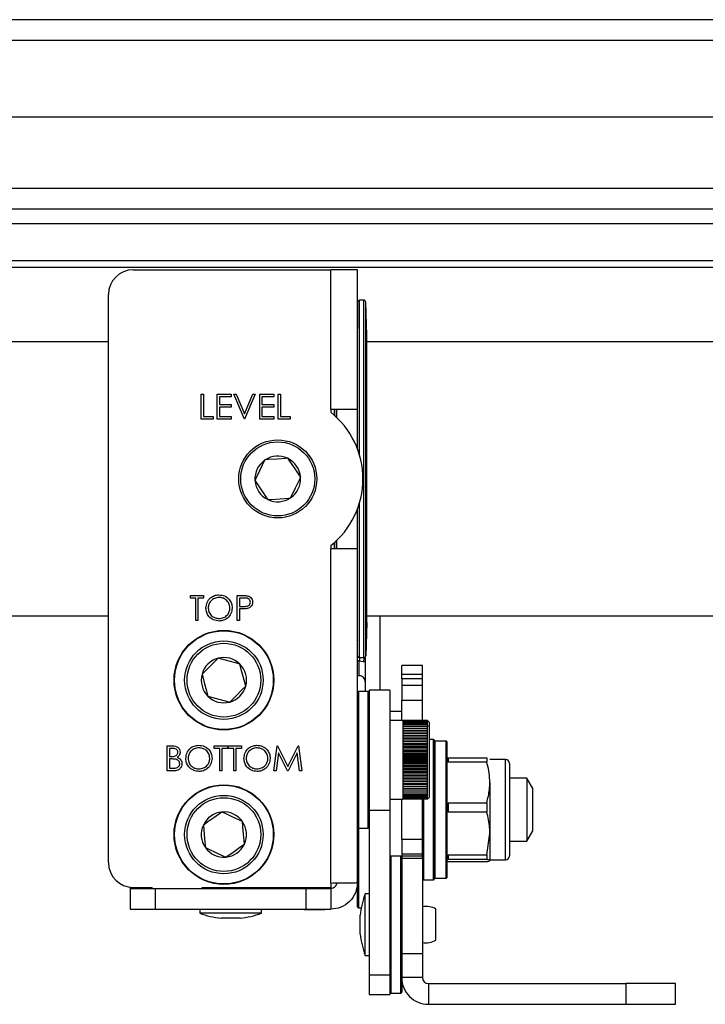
# Model space of a CAD drawing. Header units: inches. Extents: x 5 to 165, y 3 to 108.
# Tile 120 of 139: x 89.69 to 96.57, y 81.02 to 90.9. Entities that reach past the tile are written whole.
import ezdxf

# ---------------------------------------------------------------- set-up
doc = ezdxf.new("R2010")
doc.units = ezdxf.units.IN
doc.header["$LTSCALE"] = 10
doc.header["$MEASUREMENT"] = 0

msp = doc.modelspace()

# ---------------------------------------------------------------- linework, layer by layer
at = {"color": 7, "linetype": 'Continuous', "lineweight": 25}
for p, q in [((97.726408, 90.901357), (82.600188, 90.901357)), ((97.726408, 90.693357), (82.45499, 90.693357)), ((101.950355, 89.921357), (81.972245, 89.921357)), ((81.597688, 89.209357), (102.324912, 89.209357)), ((81.499938, 89.001357), (102.422661, 89.001357)), ((100.008408, 88.853357), (81.433439, 88.853357)), ((100.22967, 88.480165), (81.276692, 88.480165)), ((90.832438, 88.391157), (92.814438, 88.391157)), ((92.814438, 86.991157), (92.814438, 88.391157)), ((93.082438, 88.391157), (92.814438, 88.391157)), ((93.082438, 86.991157), (93.082438, 88.391157)), ((90.582439, 82.441157), (90.582439, 88.141157)), ((93.14535, 88.085636), (93.104577, 88.085636)), ((93.14535, 84.496677), (93.14535, 88.085636)), ((93.084576, 88.065723), (93.083439, 87.805008)), ((93.084576, 86.587759), (93.084576, 88.065723)), ((93.165337, 84.515979), (93.165337, 88.066334)), ((93.176993, 87.732553), (93.165337, 88.066334)), ((93.083439, 87.805008), (93.082438, 87.79697)), ((93.083439, 86.590818), (93.083439, 87.805008)), ((93.176993, 84.849761), (93.176993, 87.732553)), ((90.582439, 87.666157), (80.986468, 87.666157)), ((102.936132, 87.666157), (93.176993, 87.666157)), ((91.51449, 87.141157), (91.536926, 87.141157)), ((91.51449, 86.891157), (91.51449, 87.141157)), ((91.536926, 87.141157), (91.536926, 86.916798)), ((91.674747, 87.141157), (91.815772, 87.141157)), ((91.674747, 86.891157), (91.674747, 87.141157)), ((91.697182, 87.115516), (91.697182, 87.038593)), ((91.815772, 87.115516), (91.697182, 87.115516)), ((91.815772, 87.141157), (91.815772, 87.115516)), ((91.841413, 87.141157), (91.865451, 87.141157)), ((91.947182, 86.891157), (91.841413, 87.141157)), ((91.865451, 87.141157), (91.948785, 86.944141)), ((91.948785, 86.944141), (92.032118, 87.141157)), ((92.056157, 87.141157), (91.950388, 86.891157)), ((92.032118, 87.141157), (92.056157, 87.141157)), ((92.101028, 87.141157), (92.242054, 87.141157)), ((92.101028, 86.891157), (92.101028, 87.141157)), ((92.123464, 87.115516), (92.123464, 87.038593)), ((92.242054, 87.115516), (92.123464, 87.115516)), ((92.242054, 87.141157), (92.242054, 87.115516)), ((92.286926, 87.141157), (92.309362, 87.141157)), ((92.286926, 86.891157), (92.286926, 87.141157)), ((92.309362, 87.141157), (92.309362, 86.916798)), ((91.697182, 87.038593), (91.815772, 87.038593)), ((91.697182, 87.012952), (91.697182, 86.916798)), ((91.815772, 87.012952), (91.697182, 87.012952)), ((91.815772, 87.038593), (91.815772, 87.012952)), ((92.123464, 87.038593), (92.242054, 87.038593)), ((92.123464, 87.012952), (92.123464, 86.916798)), ((92.242054, 87.012952), (92.123464, 87.012952)), ((92.242054, 87.038593), (92.242054, 87.012952)), ((92.814438, 86.991157), (92.814438, 86.960764)), ((92.814438, 86.991157), (93.082438, 86.991157)), ((92.872302, 86.910398), (92.872302, 86.991157)), ((92.873439, 86.909313), (92.873439, 86.991157)), ((92.874438, 86.908355), (92.874438, 86.991157)), ((93.082438, 86.593477), (93.082438, 86.991157)), ((91.63308, 86.891157), (91.51449, 86.891157)), ((91.536926, 86.916798), (91.63308, 86.916798)), ((91.63308, 86.916798), (91.63308, 86.891157)), ((91.815772, 86.891157), (91.674747, 86.891157)), ((91.697182, 86.916798), (91.815772, 86.916798)), ((91.815772, 86.916798), (91.815772, 86.891157)), ((91.950388, 86.891157), (91.947182, 86.891157)), ((92.242054, 86.891157), (92.101028, 86.891157)), ((92.123464, 86.916798), (92.242054, 86.916798)), ((92.242054, 86.916798), (92.242054, 86.891157)), ((92.405515, 86.891157), (92.286926, 86.891157)), ((92.309362, 86.916798), (92.405515, 86.916798)), ((92.405515, 86.916798), (92.405515, 86.891157)), ((92.383257, 86.498928), (92.379337, 86.498646)), ((92.385462, 86.495674), (92.383257, 86.498928)), ((92.152913, 86.482354), (92.151197, 86.478818)), ((92.156833, 86.482636), (92.152913, 86.482354)), ((92.512783, 86.30773), (92.510579, 86.310985)), ((92.511067, 86.304194), (92.512783, 86.30773)), ((92.05381, 86.278119), (92.052094, 86.274583)), ((92.052094, 86.274583), (92.054298, 86.271329)), ((92.408044, 86.099677), (92.411965, 86.099959)), ((92.411965, 86.099959), (92.41368, 86.103496)), ((92.179415, 86.08664), (92.18162, 86.083386)), ((92.18162, 86.083386), (92.18554, 86.083668)), ((93.084576, 84.51659), (93.084576, 85.994554)), ((93.082438, 85.591157), (93.082438, 85.988836)), ((93.083439, 84.777305), (93.083439, 85.991496)), ((92.814438, 85.62155), (92.814438, 85.591157)), ((92.872302, 85.591157), (92.872302, 85.671915)), ((92.873439, 85.591157), (92.873439, 85.673001)), ((92.874438, 85.591157), (92.874438, 85.673958)), ((92.814438, 82.234834), (92.814438, 85.591157)), ((93.082438, 85.591157), (92.814438, 85.591157)), ((93.082438, 82.239157), (93.082438, 85.591157)), ((91.405044, 85.121157), (91.536454, 85.121157)), ((91.405044, 85.095516), (91.405044, 85.121157)), ((91.536454, 85.121157), (91.536454, 85.095516)), ((91.876198, 85.121157), (91.925226, 85.121157)), ((91.876198, 84.871157), (91.876198, 85.121157)), ((91.459531, 85.095516), (91.405044, 85.095516)), ((91.459531, 84.871157), (91.459531, 85.095516)), ((91.481967, 85.095516), (91.481967, 84.871157)), ((91.536454, 85.095516), (91.481967, 85.095516)), ((91.898634, 85.095516), (91.898634, 85.012182)), ((91.944357, 85.095516), (91.898634, 85.095516)), ((91.898634, 85.012182), (91.942403, 85.011631)), ((80.47729, 84.916157), (90.582439, 84.916157)), ((91.898634, 84.986541), (91.898634, 84.871157)), ((91.916512, 84.986541), (91.898634, 84.986541)), ((93.176993, 84.916157), (103.44531, 84.916157)), ((93.308439, 84.916157), (93.308439, 84.171157)), ((91.481967, 84.871157), (91.459531, 84.871157)), ((91.898634, 84.871157), (91.876198, 84.871157)), ((93.176993, 84.849761), (93.165337, 84.515979)), ((93.083439, 84.777305), (93.082341, 84.785726)), ((93.084576, 84.51659), (93.083439, 84.777305)), ((93.084337, 84.463714), (93.083439, 84.668131)), ((93.100438, 84.463714), (93.082438, 84.463714)), ((93.100438, 84.315714), (93.100438, 84.463714)), ((93.14535, 84.496677), (93.104577, 84.496677)), ((93.160438, 84.503551), (93.160438, 84.158157)), ((93.734438, 84.417157), (93.526439, 84.417157)), ((93.526439, 84.331011), (93.526439, 84.417157)), ((93.734438, 84.331011), (93.734438, 84.417157)), ((93.100438, 84.315714), (93.082438, 84.315714)), ((93.526439, 84.331011), (93.734438, 84.331011)), ((93.526439, 84.284144), (93.526439, 84.331011)), ((93.734438, 84.284144), (93.734438, 84.331011)), ((93.734438, 84.284144), (93.526439, 84.284144)), ((93.526439, 84.284144), (93.526439, 84.217157)), ((93.734438, 84.217157), (93.526439, 84.217157)), ((93.526439, 84.217157), (93.526439, 84.07071)), ((93.734438, 84.217157), (93.734438, 84.284144)), ((93.734438, 84.07071), (93.734438, 84.217157)), ((93.190439, 84.158157), (93.092439, 84.158157)), ((93.408438, 84.171157), (93.200439, 84.171157)), ((93.200439, 84.171157), (93.200439, 82.963935)), ((93.408438, 84.171157), (93.408438, 82.963935)), ((93.526439, 84.07071), (93.734438, 84.07071)), ((93.526439, 83.864858), (93.526439, 84.07071)), ((93.734438, 83.864594), (93.734438, 84.07071)), ((93.526439, 83.957157), (93.408438, 83.957157)), ((93.539672, 83.864858), (93.408438, 83.864858)), ((93.539672, 83.864858), (93.539672, 83.864352)), ((93.786083, 83.864594), (93.539672, 83.864594)), ((93.539672, 83.864352), (93.539672, 83.861117)), ((93.786083, 83.864352), (93.539672, 83.864352)), ((93.539672, 83.861117), (93.539672, 83.854914)), ((93.786083, 83.861117), (93.539672, 83.861117)), ((93.539672, 83.854914), (93.539672, 83.845791)), ((93.786083, 83.854914), (93.539672, 83.854914)), ((93.539672, 83.845791), (93.539672, 83.833816)), ((93.786083, 83.845791), (93.539672, 83.845791)), ((93.539672, 83.833816), (93.539672, 83.819081)), ((93.786083, 83.833816), (93.539672, 83.833816)), ((93.539672, 83.819081), (93.539672, 83.801699)), ((93.786083, 83.819081), (93.539672, 83.819081)), ((93.786083, 83.86485), (93.734438, 83.86485)), ((93.80214, 83.848801), (93.786083, 83.864858)), ((93.786083, 83.864352), (93.786083, 83.864858)), ((93.786083, 83.861117), (93.786083, 83.864352)), ((93.786083, 83.854914), (93.786083, 83.861117)), ((93.786083, 83.845791), (93.786083, 83.854914)), ((93.786083, 83.833816), (93.786083, 83.845791)), ((93.786083, 83.819081), (93.786083, 83.833816)), ((93.786083, 83.819081), (93.786083, 83.801699)), ((93.80214, 83.848801), (93.80214, 83.093513)), ((93.539672, 83.801699), (93.539672, 83.781801)), ((93.786083, 83.801699), (93.539672, 83.801699)), ((93.539672, 83.781801), (93.539672, 83.759538)), ((93.786083, 83.781801), (93.539672, 83.781801)), ((93.786083, 83.76118), (93.539672, 83.76118)), ((93.539672, 83.759538), (93.539672, 83.735081)), ((93.786083, 83.759538), (93.539672, 83.759538)), ((93.786083, 83.738852), (93.539672, 83.738852)), ((93.786083, 83.735227), (93.539672, 83.735227)), ((93.539672, 83.735081), (93.539672, 83.708615)), ((93.786083, 83.735081), (93.539672, 83.735081)), ((93.786083, 83.781801), (93.786083, 83.801699)), ((93.786083, 83.759538), (93.786083, 83.781801)), ((93.786083, 83.735081), (93.786083, 83.759538)), ((93.786083, 83.708615), (93.786083, 83.735081)), ((93.786083, 83.714486), (93.539672, 83.714486)), ((93.786083, 83.710564), (93.539672, 83.710564)), ((93.539672, 83.708615), (93.539672, 83.680343)), ((93.786083, 83.708615), (93.539672, 83.708615)), ((93.786083, 83.688269), (93.539672, 83.688269)), ((93.786083, 83.684078), (93.539672, 83.684078)), ((93.539672, 83.680343), (93.539672, 83.650477)), ((93.786083, 83.680343), (93.539672, 83.680343)), ((93.786083, 83.660399), (93.539672, 83.660399)), ((93.786083, 83.655973), (93.539672, 83.655973)), ((93.539672, 83.650477), (93.539672, 83.619248)), ((93.786083, 83.650477), (93.539672, 83.650477)), ((93.786083, 83.631089), (93.539672, 83.631089)), ((93.786083, 83.62646), (93.539672, 83.62646)), ((93.786083, 83.680343), (93.786083, 83.708615)), ((93.786083, 83.650477), (93.786083, 83.680343)), ((93.786083, 83.619248), (93.786083, 83.650477)), ((93.844439, 83.674157), (93.80214, 83.674157)), ((93.854438, 83.664157), (93.854438, 82.968963)), ((93.974438, 83.658157), (93.858439, 83.658157)), ((93.978438, 83.654157), (93.978438, 82.968994)), ((91.17389, 83.611157), (91.222668, 83.611157)), ((91.17389, 83.361157), (91.17389, 83.611157)), ((91.196326, 83.585516), (91.196326, 83.505388)), ((91.226775, 83.585516), (91.196326, 83.585516)), ((91.645044, 83.611157), (91.776454, 83.611157)), ((91.645044, 83.585516), (91.645044, 83.611157)), ((91.699531, 83.585516), (91.645044, 83.585516)), ((91.699531, 83.361157), (91.699531, 83.585516)), ((91.721967, 83.585516), (91.721967, 83.361157)), ((91.776454, 83.585516), (91.721967, 83.585516)), ((91.776454, 83.611157), (91.776454, 83.585516)), ((91.786069, 83.611157), (91.91748, 83.611157)), ((91.786069, 83.585516), (91.786069, 83.611157)), ((91.840557, 83.585516), (91.786069, 83.585516)), ((91.840557, 83.361157), (91.840557, 83.585516)), ((91.862993, 83.585516), (91.862993, 83.361157)), ((91.91748, 83.585516), (91.862993, 83.585516)), ((91.91748, 83.611157), (91.91748, 83.585516)), ((92.244403, 83.361157), (92.277406, 83.611157)), ((92.290877, 83.541445), (92.266989, 83.361157)), ((92.277406, 83.611157), (92.28061, 83.611157)), ((92.28061, 83.611157), (92.383826, 83.406029)), ((92.381473, 83.361157), (92.290877, 83.541445)), ((92.383826, 83.406029), (92.486791, 83.611157)), ((92.476774, 83.541045), (92.386531, 83.361157)), ((92.500712, 83.361157), (92.476774, 83.541045)), ((92.486791, 83.611157), (92.490046, 83.611157)), ((92.490046, 83.611157), (92.52325, 83.361157)), ((93.539672, 83.619248), (93.539672, 83.586891)), ((93.786083, 83.619248), (93.539672, 83.619248)), ((93.786083, 83.600561), (93.539672, 83.600561)), ((93.786083, 83.595766), (93.539672, 83.595766)), ((93.539672, 83.586891), (93.539672, 83.553653)), ((93.786083, 83.586891), (93.539672, 83.586891)), ((93.786083, 83.569049), (93.539672, 83.569049)), ((93.786083, 83.564123), (93.539672, 83.564123)), ((93.539672, 83.553653), (93.539672, 83.519788)), ((93.786083, 83.553653), (93.539672, 83.553653)), ((93.786083, 83.536792), (93.539672, 83.536792)), ((93.786083, 83.531773), (93.539672, 83.531773)), ((93.786083, 83.586891), (93.786083, 83.619248)), ((93.786083, 83.553653), (93.786083, 83.586891)), ((93.786083, 83.519788), (93.786083, 83.553653)), ((91.196326, 83.505388), (91.211401, 83.505388)), ((91.196326, 83.479746), (91.196326, 83.386798)), ((91.2112, 83.479746), (91.196326, 83.479746)), ((93.539672, 83.519788), (93.539672, 83.485552)), ((93.786083, 83.519788), (93.539672, 83.519788)), ((93.786083, 83.504035), (93.539672, 83.504035)), ((93.786083, 83.498961), (93.539672, 83.498961)), ((93.539672, 83.485552), (93.539672, 83.451207)), ((93.786083, 83.485552), (93.539672, 83.485552)), ((93.786083, 83.471028), (93.539672, 83.471028)), ((93.786083, 83.465938), (93.539672, 83.465938)), ((93.539672, 83.451207), (93.539672, 83.417014)), ((93.786083, 83.451207), (93.539672, 83.451207)), ((93.786083, 83.438022), (93.539672, 83.438022)), ((93.786083, 83.432954), (93.539672, 83.432954)), ((93.786083, 83.485552), (93.786083, 83.519788)), ((93.786083, 83.451207), (93.786083, 83.485552)), ((93.786083, 83.417014), (93.786083, 83.451207)), ((93.979702, 83.483398), (93.992997, 83.492198)), ((93.992997, 83.492198), (93.992997, 83.449106)), ((93.992997, 83.492198), (94.380142, 83.492198)), ((94.380142, 83.449106), (93.992997, 83.449106)), ((94.380142, 83.492198), (94.380142, 83.449106)), ((94.56899, 83.475094), (94.411509, 83.475094)), ((94.60836, 83.435724), (94.60836, 82.578399)), ((91.241499, 83.361157), (91.17389, 83.361157)), ((91.196326, 83.386798), (91.228278, 83.386798)), ((91.721967, 83.361157), (91.699531, 83.361157)), ((91.862993, 83.361157), (91.840557, 83.361157)), ((92.266989, 83.361157), (92.244403, 83.361157)), ((92.386531, 83.361157), (92.381473, 83.361157)), ((92.52325, 83.361157), (92.500712, 83.361157)), ((93.539672, 83.417014), (93.539672, 83.383233)), ((93.786083, 83.417014), (93.539672, 83.417014)), ((93.786083, 83.405268), (93.539672, 83.405268)), ((93.786083, 83.400262), (93.539672, 83.400262)), ((93.539672, 83.383233), (93.539672, 83.350121)), ((93.786083, 83.383233), (93.539672, 83.383233)), ((93.786083, 83.373016), (93.539672, 83.373016)), ((93.786083, 83.368108), (93.539672, 83.368108)), ((93.539672, 83.350121), (93.539672, 83.31793)), ((93.786083, 83.350121), (93.539672, 83.350121)), ((93.786083, 83.341511), (93.539672, 83.341511)), ((93.786083, 83.33674), (93.539672, 83.33674)), ((93.786083, 83.383233), (93.786083, 83.417014)), ((93.786083, 83.350121), (93.786083, 83.383233)), ((93.786083, 83.31793), (93.786083, 83.350121)), ((93.539672, 83.31793), (93.539672, 83.286905)), ((93.786083, 83.31793), (93.539672, 83.31793)), ((93.786083, 83.310992), (93.539672, 83.310992)), ((93.786083, 83.306394), (93.539672, 83.306394)), ((93.539672, 83.286905), (93.539672, 83.257282)), ((93.786083, 83.286905), (93.539672, 83.286905)), ((93.786083, 83.281692), (93.539672, 83.281692)), ((93.786083, 83.277302), (93.539672, 83.277302)), ((93.539672, 83.257282), (93.539672, 83.229288)), ((93.786083, 83.257282), (93.539672, 83.257282)), ((93.786083, 83.253834), (93.539672, 83.253834)), ((93.786083, 83.249685), (93.539672, 83.249685)), ((93.539672, 83.229288), (93.539672, 83.203134)), ((93.786083, 83.229288), (93.539672, 83.229288)), ((93.786083, 83.22763), (93.539672, 83.22763)), ((93.786083, 83.286905), (93.786083, 83.31793)), ((93.786083, 83.257282), (93.786083, 83.286905)), ((93.786083, 83.229288), (93.786083, 83.257282)), ((93.786083, 83.203134), (93.786083, 83.229288)), ((94.411509, 83.244509), (94.411509, 82.733104)), ((94.782943, 83.286117), (94.60836, 83.286117)), ((94.842943, 83.182194), (94.782943, 83.286117)), ((94.782943, 83.286117), (94.782943, 82.971157)), ((93.786083, 83.223754), (93.539672, 83.223754)), ((93.539672, 83.203134), (93.539672, 83.179019)), ((93.786083, 83.203134), (93.539672, 83.203134)), ((93.786083, 83.199706), (93.539672, 83.199706)), ((93.539672, 83.179019), (93.539672, 83.157129)), ((93.786083, 83.179019), (93.539672, 83.179019)), ((93.786083, 83.177723), (93.539672, 83.177723)), ((93.539672, 83.157129), (93.539672, 83.137628)), ((93.786083, 83.157129), (93.539672, 83.157129)), ((93.539672, 83.137628), (93.539672, 83.120665)), ((93.786083, 83.137628), (93.539672, 83.137628)), ((93.786083, 83.179019), (93.786083, 83.203134)), ((93.786083, 83.157129), (93.786083, 83.179019)), ((93.786083, 83.137628), (93.786083, 83.157129)), ((93.786083, 83.120665), (93.786083, 83.137628)), ((94.842943, 82.760119), (94.842943, 83.182194)), ((93.408438, 83.077456), (93.539672, 83.077456)), ((93.526439, 82.671603), (93.526439, 83.077456)), ((93.539672, 83.120665), (93.539672, 83.10637)), ((93.786083, 83.120665), (93.539672, 83.120665)), ((93.539672, 83.10637), (93.539672, 83.094851)), ((93.786083, 83.10637), (93.539672, 83.10637)), ((93.539672, 83.094851), (93.539672, 83.086196)), ((93.786083, 83.094851), (93.539672, 83.094851)), ((93.539672, 83.086196), (93.539672, 83.080471)), ((93.786083, 83.086196), (93.539672, 83.086196)), ((93.539672, 83.080471), (93.539672, 83.077719)), ((93.786083, 83.080471), (93.539672, 83.080471)), ((93.539672, 83.077719), (93.539672, 83.077456)), ((93.786083, 83.077719), (93.539672, 83.077719)), ((93.734438, 82.671603), (93.734438, 83.077719)), ((93.786083, 83.10637), (93.786083, 83.120665)), ((93.786083, 83.094851), (93.786083, 83.10637)), ((93.786083, 83.086196), (93.786083, 83.094851)), ((93.786083, 83.077456), (93.80214, 83.093513)), ((93.786083, 83.080471), (93.786083, 83.086196)), ((93.786083, 83.077719), (93.786083, 83.080471)), ((93.786083, 83.077719), (93.786083, 83.077456)), ((93.992997, 83.039912), (93.992997, 82.947338)), ((93.992997, 83.039912), (94.380142, 83.039912)), ((94.380142, 83.039912), (94.380142, 82.947338)), ((93.408438, 82.963935), (93.200439, 82.963935)), ((93.200439, 82.963935), (93.200439, 81.309935)), ((93.408438, 82.963935), (93.408438, 81.309935)), ((93.854438, 82.968963), (93.854438, 82.278157)), ((93.978438, 82.968994), (93.978438, 82.288157)), ((94.380142, 82.947338), (93.992997, 82.947338)), ((94.782943, 82.971157), (94.782943, 82.656196)), ((93.092439, 82.784157), (93.190439, 82.784157)), ((94.380142, 82.51887), (94.411509, 82.733104)), ((94.411509, 82.733104), (94.411509, 82.459752)), ((94.782943, 82.656196), (94.842943, 82.760119)), ((93.734438, 82.671603), (93.526439, 82.671603)), ((93.526439, 82.671603), (93.526439, 82.525157)), ((93.734438, 82.525157), (93.734438, 82.671603)), ((94.60836, 82.656196), (94.782943, 82.656196)), ((94.60836, 82.578399), (94.60836, 82.50659)), ((93.516439, 82.504157), (93.418439, 82.504157)), ((93.734438, 82.525157), (93.526439, 82.525157)), ((93.526439, 82.525157), (93.526439, 82.505409)), ((93.734438, 82.505409), (93.526439, 82.505409)), ((93.526439, 82.505409), (93.526439, 82.485662)), ((93.526439, 82.485662), (93.734438, 82.485662)), ((93.526439, 82.485662), (93.526439, 81.525157)), ((93.734438, 82.505409), (93.734438, 82.525157)), ((93.734438, 82.485662), (93.734438, 82.505409)), ((93.734438, 82.485662), (93.734438, 81.525157)), ((93.979661, 82.458943), (93.992997, 82.450115)), ((93.992997, 82.51887), (94.380142, 82.51887)), ((93.992997, 82.51887), (93.992997, 82.469388)), ((94.380142, 82.469388), (93.992997, 82.469388)), ((93.992997, 82.450115), (94.380142, 82.450115)), ((94.380142, 82.51887), (94.380142, 82.469388)), ((94.411509, 82.46722), (94.56899, 82.46722)), ((93.082438, 81.995157), (93.082438, 82.239157)), ((93.744438, 82.268157), (93.844439, 82.268157)), ((93.858439, 82.284157), (93.974438, 82.284157)), ((90.802439, 82.192963), (90.802439, 82.179157)), ((90.802439, 82.179157), (90.802439, 81.971157)), ((90.802439, 82.179157), (91.052439, 82.179157)), ((90.832438, 82.191157), (91.022439, 82.191157)), ((91.022439, 82.179157), (91.022439, 82.191157)), ((91.052439, 82.179157), (92.564439, 82.179157)), ((91.052439, 82.179157), (91.052439, 81.971157)), ((91.522438, 82.191157), (92.814438, 82.191157)), ((91.522438, 82.179157), (91.522438, 82.191157)), ((91.652839, 82.191157), (91.652839, 82.179157)), ((91.964838, 82.179157), (91.964838, 82.191157)), ((92.547239, 82.179157), (92.547239, 82.191157)), ((92.564439, 82.179157), (92.814438, 82.179157)), ((92.564439, 82.179157), (92.564439, 81.971157)), ((92.756439, 82.179157), (92.756439, 82.191157)), ((92.814438, 82.234834), (92.814438, 82.191157)), ((92.814438, 82.179157), (92.814438, 81.971157)), ((93.200439, 82.127157), (93.160438, 82.127157)), ((93.160438, 81.507157), (93.160438, 82.127157)), ((90.802439, 81.971157), (91.052439, 81.971157)), ((91.052439, 81.971157), (92.564439, 81.971157)), ((91.498839, 81.971157), (91.498839, 81.931157)), ((92.118839, 81.931157), (92.118839, 81.971157)), ((92.547239, 81.971157), (92.547239, 81.970357)), ((92.547239, 81.970357), (92.756439, 81.970357)), ((92.564439, 81.971157), (92.814438, 81.971157)), ((92.756439, 81.970357), (92.756439, 81.971157)), ((93.092439, 81.985157), (93.12122, 81.985157)), ((93.870439, 81.661157), (93.870439, 81.973157)), ((92.083979, 81.931157), (91.498839, 81.931157)), ((91.893156, 81.881157), (91.713838, 81.881157)), ((91.903839, 81.881157), (91.893156, 81.881157)), ((92.118839, 81.931157), (92.083979, 81.931157)), ((93.110439, 81.722157), (93.110439, 81.912157)), ((93.160438, 81.507157), (93.200439, 81.507157)), ((93.734438, 81.525157), (93.526439, 81.525157)), ((93.526439, 81.525157), (93.526439, 81.285157)), ((93.734438, 81.525157), (93.734438, 81.285157)), ((93.408438, 81.309935), (93.200439, 81.309935)), ((93.200439, 81.309935), (93.200439, 81.117157)), ((93.408438, 81.309935), (93.408438, 81.117157)), ((93.734438, 81.285157), (93.526439, 81.285157)), ((93.526439, 81.285157), (93.526439, 81.140157)), ((93.794438, 81.225157), (93.794438, 81.017157)), ((93.794438, 81.225157), (95.776438, 81.225157)), ((95.776438, 81.225157), (95.776438, 81.017157)), ((96.276439, 81.225157), (95.776438, 81.225157)), ((96.276439, 81.017157), (96.276439, 81.225157)), ((93.200439, 81.117157), (93.408438, 81.117157)), ((93.418439, 81.130157), (93.516439, 81.130157)), ((93.794438, 81.017157), (95.776438, 81.017157)), ((95.776438, 81.017157), (96.276439, 81.017157))]:
    msp.add_line(p, q, dxfattribs=at)
at = {"color": 8, "linetype": 'Continuous', "lineweight": 25}
for p, q in [((100.188099, 88.412497), (81.249908, 88.412497)), ((93.104577, 86.526715), (93.104577, 88.085636)), ((92.852301, 86.928851), (92.852301, 86.991157)), ((93.104577, 84.496677), (93.104577, 86.055598)), ((92.852301, 85.591157), (92.852301, 85.653462)), ((93.083694, 84.7188), (93.082438, 84.7188)), ((93.104182, 84.496681), (93.104327, 84.463677)), ((93.147158, 84.458399), (93.148513, 84.496929)), ((93.092439, 84.158157), (93.092439, 82.784157)), ((93.190439, 83.78336), (93.190439, 84.158157)), ((93.190439, 82.784157), (93.190439, 83.78336)), ((93.844439, 82.968931), (93.844439, 83.674157)), ((93.858439, 83.658157), (93.858439, 82.284157)), ((93.974438, 82.968982), (93.974438, 83.658157)), ((94.56899, 82.545114), (94.56899, 83.475094)), ((93.744438, 83.087399), (93.744438, 82.268157)), ((93.844439, 82.268157), (93.844439, 82.968931)), ((93.974438, 82.284157), (93.974438, 82.968982)), ((93.092439, 82.784157), (93.092439, 81.985157)), ((94.56899, 82.46722), (94.56899, 82.545114)), ((93.418439, 82.504157), (93.418439, 81.130157)), ((93.516439, 81.814966), (93.516439, 82.504157)), ((93.516439, 81.130157), (93.516439, 81.814966))]:
    msp.add_line(p, q, dxfattribs=at)
at = {"color": 7, "linetype": 'Continuous', "lineweight": 25, "flags": 128}
for points in [[(92.379337, 86.498646), (92.361528, 86.497364), (92.276933, 86.491278), (92.186459, 86.484768), (92.156833, 86.482636)], [(92.510579, 86.310985), (92.449233, 86.401539), (92.395501, 86.480855), (92.385462, 86.495674)], [(92.151197, 86.478818), (92.103447, 86.380414), (92.061623, 86.294222), (92.05381, 86.278119)], [(92.41368, 86.103496), (92.46143, 86.201899), (92.503254, 86.288091), (92.511067, 86.304194)], [(92.054298, 86.271329), (92.115644, 86.180775), (92.169376, 86.101458), (92.179415, 86.08664)], [(92.18554, 86.083668), (92.215166, 86.085799), (92.305641, 86.092309), (92.390235, 86.098396), (92.408044, 86.099677)], [(93.083439, 84.668131), (93.082853, 84.674219), (93.082438, 84.676105)], [(91.68337, 84.490811), (91.612985, 84.420657), (91.561033, 84.368877), (91.522377, 84.330348)], [(91.902831, 84.43162), (91.870202, 84.44042), (91.79453, 84.46083), (91.721356, 84.480566), (91.68337, 84.490811)], [(91.9613, 84.211965), (91.935737, 84.307998), (91.91687, 84.378878), (91.902831, 84.43162)], [(93.100438, 84.463714), (93.141018, 84.459717), (93.160438, 84.454872)], [(91.522377, 84.330348), (91.54794, 84.234315), (91.566807, 84.163435), (91.580847, 84.110694)], [(91.800307, 84.051502), (91.870694, 84.121657), (91.922644, 84.173436), (91.9613, 84.211965)], [(91.580847, 84.110694), (91.618833, 84.100448), (91.692008, 84.080712), (91.76768, 84.060302), (91.800307, 84.051502)], [(91.721542, 82.947552), (91.640259, 82.890377), (91.580266, 82.848178), (91.535626, 82.816777)], [(91.927755, 82.851932), (91.897096, 82.866148), (91.825992, 82.899119), (91.757236, 82.931001), (91.721542, 82.947552)], [(91.948051, 82.625536), (91.939178, 82.724516), (91.932628, 82.797572), (91.927755, 82.851932)], [(91.535626, 82.816777), (91.5445, 82.717797), (91.55105, 82.644742), (91.555922, 82.590382)], [(91.555922, 82.590382), (91.591616, 82.573831), (91.660373, 82.541949), (91.731477, 82.508978), (91.762135, 82.494761)], [(91.762135, 82.494761), (91.843417, 82.551936), (91.90341, 82.594136), (91.948051, 82.625536)]]:
    msp.add_lwpolyline(points, dxfattribs=at)
at = {"color": 8, "linetype": 'Continuous', "lineweight": 25, "flags": 128}
msp.add_lwpolyline([(93.083439, 84.668131), (93.083823, 84.667657), (93.083917, 84.667603)], dxfattribs=at)
at = {"color": 7, "linetype": 'Continuous', "lineweight": 25}
for centre, radius in [((92.282439, 86.291157), 0.392), ((92.282439, 86.291157), 0.372), ((91.741839, 84.271157), 0.5), ((91.741839, 84.271157), 0.496), ((91.741839, 84.271157), 0.393701), ((91.741839, 84.271157), 0.370079), ((91.741839, 82.721157), 0.5), ((91.741839, 82.721156), 0.496), ((91.741839, 82.721157), 0.393701), ((91.741839, 82.721156), 0.370079)]:
    msp.add_circle(centre, radius, dxfattribs=at)
for centre, radius, start, end in [((90.832439, 88.141157), 0.25, 90.0002221, 179.9999796), ((93.104577, 88.065636), 0.02, 89.9996805, 179.7485147), ((93.14535, 88.065637), 0.019999, 1.9977455, 90.0014131), ((92.282441, 86.291157), 0.855216, 308.466831, 51.533169), ((92.282439, 86.291156), 0.229001, 64.9672589, 123.2636097), ((92.282436, 86.291155), 0.229003, 4.9676453, 63.2635219), ((92.282439, 86.291157), 0.229, 124.9673235, 183.2636925), ((92.282439, 86.291157), 0.229, 304.9672597, 3.2637234), ((92.282441, 86.291159), 0.229003, 184.9676453, 243.2635219), ((92.282438, 86.291157), 0.229, 244.9672274, 303.2637163), ((93.104577, 84.516678), 0.020001, 180.2516246, 270.0000944), ((93.14535, 84.516677), 0.019999, 269.9987958, 358.0021068), ((91.741838, 84.271157), 0.227303, 104.9055261, 164.9057244), ((91.741838, 84.271156), 0.227304, 44.9058225, 104.9055984), ((91.741838, 84.271157), 0.227304, 344.9057697, 44.9055802), ((91.741836, 84.271157), 0.227301, 164.9055621, 224.9063565), ((93.10044, 84.255715), 0.059999, 359.9987106, 90.0013332), ((91.741839, 84.271157), 0.227303, 284.9055302, 344.9057227), ((93.09244, 84.148155), 0.010001, 90.0071547, 179.9915848), ((93.190438, 84.148155), 0.010001, 0.0084152, 89.9928453), ((91.741838, 84.271155), 0.227301, 224.9054696, 284.905805), ((93.844439, 83.664157), 0.01, 359.9972976, 89.99724), ((93.858439, 83.654156), 0.004001, 89.9990897, 179.9862064), ((93.974439, 83.654158), 0.003999, 359.9851038, 90.0127953), ((94.568989, 83.435723), 0.03937, 0.0004098, 89.9988431), ((91.741838, 82.721157), 0.227303, 95.1228059, 155.1229228), ((91.741839, 82.721157), 0.227303, 35.1228215, 95.1228627), ((91.741841, 82.721157), 0.227301, 335.1225514, 35.1230656), ((91.741836, 82.721156), 0.227301, 155.1225514, 215.1230656), ((93.09244, 82.794158), 0.010001, 180.0076363, 269.993204), ((93.190438, 82.794158), 0.010001, 270.006796, 359.9923637), ((91.741838, 82.721156), 0.227303, 215.1228215, 275.1228627), ((91.741839, 82.721156), 0.227303, 275.1228059, 335.1229228), ((90.832439, 82.441157), 0.25, 180.0000204, 269.9997779), ((93.41844, 82.494155), 0.010001, 90.006796, 179.9923637), ((93.516438, 82.494155), 0.010001, 0.0076363, 89.993204), ((94.568989, 82.50659), 0.03937, 270.0011569, 359.9994835), ((93.74444, 82.278158), 0.010002, 180.009071, 269.9917693), ((93.844439, 82.278156), 0.01, 270.0034773, 0.0024052), ((93.858439, 82.288158), 0.004001, 180.0137936, 270.0009103), ((93.974439, 82.288156), 0.003999, 269.9872047, 0.0148962), ((94.006217, 81.817151), 0.900802, 159.8704327, 173.9458743), ((93.09244, 81.995158), 0.010001, 180.0084767, 269.9932039), ((93.770439, 81.799954), 0.199998, 59.9996788, 100.3701373), ((91.808843, 82.776919), 0.900787, 249.8702066, 263.9458313), ((91.808838, 82.776911), 0.900778, 276.0539986, 290.1298255), ((94.006213, 81.817162), 0.900799, 186.0541126, 200.1295976), ((93.770439, 81.834359), 0.199998, 259.6298627, 300.0003212), ((93.794439, 81.285156), 0.268, 179.9998907, 269.9999212), ((93.794439, 81.285158), 0.060001, 180.0007439, 269.9992561), ((93.41844, 81.140158), 0.010002, 180.0096652, 269.9903348), ((93.516437, 81.140158), 0.010002, 270.0096652, 359.9903348)]:
    msp.add_arc(centre, radius, start, end, dxfattribs=at)
for points, knots in [([(91.562095, 84.995055), (91.564404, 85.014345), (91.569021, 85.052915), (91.603236, 85.096854), (91.646429, 85.123033), (91.676746, 85.126056), (91.691903, 85.127567)], [0, 0, 0, 0, 0.27973068, 0.55932718, 0.77968103, 1, 1, 1, 1]), ([(91.691903, 85.127567), (91.711493, 85.125512), (91.750661, 85.121402), (91.794469, 85.085923), (91.821058, 85.04237), (91.823629, 85.011633), (91.824915, 84.996257)], [0, 0, 0, 0, 0.27976868, 0.55935795, 0.77957081, 1, 1, 1, 1]), ([(91.925226, 85.121157), (91.935914, 85.121191), (91.954989, 85.121251), (91.973867, 85.118577), (91.982167, 85.117401)], [0, 0, 0, 0, 0.56032435, 1, 1, 1, 1]), ([(91.982167, 85.117401), (91.989763, 85.11466), (92.004953, 85.109178), (92.020657, 85.092266), (92.028939, 85.073057), (92.029675, 85.060422), (92.030043, 85.054099)], [0, 0, 0, 0, 0.27970646, 0.5593824, 0.77950792, 1, 1, 1, 1]), ([(91.693005, 85.101926), (91.677223, 85.099876), (91.645655, 85.095776), (91.609545, 85.067937), (91.587933, 85.03251), (91.585665, 85.007608), (91.584531, 84.995155)], [0, 0, 0, 0, 0.27962626, 0.55934949, 0.77963067, 1, 1, 1, 1]), ([(91.802479, 84.996307), (91.800559, 85.012179), (91.79672, 85.04392), (91.766298, 85.078342), (91.730272, 85.098253), (91.705424, 85.100702), (91.693005, 85.101926)], [0, 0, 0, 0, 0.279468, 0.55887255, 0.77951675, 1, 1, 1, 1]), ([(91.942403, 85.011631), (91.957636, 85.011579), (91.976697, 85.011513), (91.995153, 85.02402), (92.004772, 85.035505), (92.006476, 85.046617), (92.007608, 85.053999)], [0, 0, 0, 0, 0.49971764, 0.6253464, 0.75108064, 1, 1, 1, 1]), ([(92.007608, 85.053999), (92.006475, 85.061173), (92.004769, 85.07197), (91.99556, 85.083239), (91.977906, 85.095901), (91.959258, 85.095687), (91.944357, 85.095516)], [0, 0, 0, 0, 0.24896828, 0.3747276, 0.50038199, 1, 1, 1, 1]), ([(92.030043, 85.054099), (92.029449, 85.045854), (92.028263, 85.02939), (92.015732, 85.009331), (91.998704, 84.996386), (91.986348, 84.992562), (91.980164, 84.990648)], [0, 0, 0, 0, 0.28009936, 0.55932359, 0.77945885, 1, 1, 1, 1]), ([(91.693906, 84.864746), (91.674534, 84.86689), (91.63579, 84.871178), (91.592693, 84.906517), (91.566131, 84.949435), (91.563441, 84.979846), (91.562095, 84.995055)], [0, 0, 0, 0, 0.27966437, 0.55935404, 0.77963635, 1, 1, 1, 1]), ([(91.584531, 84.995155), (91.586444, 84.979401), (91.590269, 84.947877), (91.620485, 84.913904), (91.655904, 84.893432), (91.680636, 84.891403), (91.693005, 84.890388)], [0, 0, 0, 0, 0.27941375, 0.55907426, 0.77947724, 1, 1, 1, 1]), ([(91.693005, 84.890388), (91.708882, 84.892197), (91.740622, 84.895814), (91.777402, 84.923192), (91.799032, 84.958831), (91.80133, 84.983814), (91.802479, 84.996307)], [0, 0, 0, 0, 0.27982913, 0.55938851, 0.77965428, 1, 1, 1, 1]), ([(91.824915, 84.996257), (91.822717, 84.976859), (91.81832, 84.938058), (91.782713, 84.895049), (91.739613, 84.868641), (91.709145, 84.866045), (91.693906, 84.864746)], [0, 0, 0, 0, 0.2796301, 0.55934243, 0.77959984, 1, 1, 1, 1]), ([(91.980164, 84.990648), (91.968332, 84.98916), (91.947191, 84.9865), (91.925891, 84.986529), (91.916512, 84.986541)], [0, 0, 0, 0, 0.55968897, 1, 1, 1, 1]), ([(91.211401, 83.505388), (91.227099, 83.505428), (91.246746, 83.505479), (91.266101, 83.518146), (91.273622, 83.526847), (91.278739, 83.537311), (91.279353, 83.544942), (91.27966, 83.548757)], [0, 0, 0, 0, 0.49860226, 0.624004, 0.74940033, 0.87473432, 1, 1, 1, 1]), ([(91.222668, 83.611157), (91.233376, 83.610929), (91.254688, 83.610475), (91.282872, 83.597732), (91.299281, 83.574362), (91.301157, 83.557593), (91.302095, 83.549208)], [0, 0, 0, 0, 0.28131782, 0.55992066, 0.77993373, 1, 1, 1, 1]), ([(91.27966, 83.548757), (91.278932, 83.554911), (91.277838, 83.564167), (91.26993, 83.573708), (91.254993, 83.584386), (91.239306, 83.585014), (91.226775, 83.585516)], [0, 0, 0, 0, 0.24928346, 0.37493251, 0.50064828, 1, 1, 1, 1]), ([(91.302095, 83.549208), (91.30167, 83.543307), (91.300821, 83.531512), (91.292573, 83.511466), (91.280538, 83.501872), (91.273199, 83.496023)], [0, 0, 0, 0, 0.28086625, 0.56152748, 1, 1, 1, 1]), ([(91.359788, 83.485055), (91.362097, 83.504345), (91.366714, 83.542914), (91.400928, 83.586854), (91.44412, 83.613033), (91.474437, 83.616056), (91.489595, 83.617567)], [0, 0, 0, 0, 0.27973168, 0.55932561, 0.77968025, 1, 1, 1, 1]), ([(91.490696, 83.591926), (91.474915, 83.589876), (91.443347, 83.585776), (91.407236, 83.557938), (91.385626, 83.522509), (91.383358, 83.497608), (91.382223, 83.485155)], [0, 0, 0, 0, 0.27962686, 0.55935069, 0.77962882, 1, 1, 1, 1]), ([(91.489595, 83.617567), (91.509185, 83.615512), (91.548353, 83.611402), (91.592161, 83.575923), (91.61875, 83.53237), (91.621322, 83.501633), (91.622608, 83.486257)], [0, 0, 0, 0, 0.27976747, 0.55936004, 0.77957211, 1, 1, 1, 1]), ([(91.600172, 83.486307), (91.598252, 83.502179), (91.594413, 83.53392), (91.563991, 83.568342), (91.527964, 83.588253), (91.503116, 83.590702), (91.490696, 83.591926)], [0, 0, 0, 0, 0.27946608, 0.55886856, 0.77951145, 1, 1, 1, 1]), ([(91.94312, 83.485055), (91.945429, 83.504345), (91.950046, 83.542915), (91.984261, 83.586854), (92.027454, 83.613033), (92.057771, 83.616056), (92.072928, 83.617567)], [0, 0, 0, 0, 0.27973072, 0.55932712, 0.779681, 1, 1, 1, 1]), ([(92.07403, 83.591926), (92.058249, 83.589876), (92.02668, 83.585776), (91.99057, 83.557937), (91.968958, 83.52251), (91.966691, 83.497608), (91.965557, 83.485155)], [0, 0, 0, 0, 0.2796262, 0.55934937, 0.7796305, 1, 1, 1, 1]), ([(92.072928, 83.617567), (92.092518, 83.615512), (92.131686, 83.611402), (92.175495, 83.575923), (92.202084, 83.53237), (92.204655, 83.501633), (92.205942, 83.486257)], [0, 0, 0, 0, 0.27976747, 0.55936004, 0.77957211, 1, 1, 1, 1]), ([(92.183505, 83.486307), (92.181585, 83.502179), (92.177744, 83.533919), (92.147324, 83.568343), (92.111297, 83.588253), (92.086449, 83.590702), (92.07403, 83.591926)], [0, 0, 0, 0, 0.279468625, 0.558867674, 0.779517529, 1, 1, 1, 1]), ([(91.257974, 83.476792), (91.249278, 83.477867), (91.233741, 83.479789), (91.21809, 83.479759), (91.2112, 83.479746)], [0, 0, 0, 0, 0.559730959, 1, 1, 1, 1]), ([(91.228278, 83.386798), (91.244615, 83.386817), (91.26911, 83.386846), (91.290661, 83.406033), (91.297867, 83.420261), (91.298549, 83.428168), (91.29889, 83.43212)], [0, 0, 0, 0, 0.49936234, 0.74873322, 0.87439814, 1, 1, 1, 1]), ([(91.321325, 83.43212), (91.319843, 83.420915), (91.316878, 83.39849), (91.294385, 83.374721), (91.267907, 83.362661), (91.250308, 83.361659), (91.241499, 83.361157)], [0, 0, 0, 0, 0.2791406, 0.5586525, 0.77906441, 1, 1, 1, 1]), ([(91.29889, 83.43212), (91.29814, 83.438248), (91.296639, 83.450515), (91.282178, 83.468361), (91.267149, 83.473596), (91.257974, 83.476792)], [0, 0, 0, 0, 0.279944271, 0.560428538, 1, 1, 1, 1]), ([(91.273199, 83.496023), (91.280691, 83.492985), (91.295644, 83.486921), (91.311398, 83.470175), (91.319946, 83.451065), (91.320865, 83.438436), (91.321325, 83.43212)], [0, 0, 0, 0, 0.28037929, 0.55960361, 0.77976374, 1, 1, 1, 1]), ([(91.491599, 83.354746), (91.472227, 83.35689), (91.433482, 83.361178), (91.390385, 83.396517), (91.363824, 83.439435), (91.361133, 83.469846), (91.359788, 83.485055)], [0, 0, 0, 0, 0.27966433, 0.55935396, 0.77963638, 1, 1, 1, 1]), ([(91.382223, 83.485155), (91.384136, 83.469401), (91.387962, 83.437878), (91.418177, 83.403904), (91.453597, 83.383432), (91.478328, 83.381403), (91.490696, 83.380387)], [0, 0, 0, 0, 0.27941665, 0.55907857, 0.77948291, 1, 1, 1, 1]), ([(91.490696, 83.380387), (91.506574, 83.382197), (91.538314, 83.385814), (91.575095, 83.413191), (91.596723, 83.448832), (91.599022, 83.473814), (91.600172, 83.486307)], [0, 0, 0, 0, 0.27983468, 0.55939288, 0.77965394, 1, 1, 1, 1]), ([(91.622608, 83.486257), (91.62041, 83.466859), (91.616012, 83.428058), (91.580405, 83.385049), (91.537306, 83.358641), (91.506838, 83.356045), (91.491599, 83.354746)], [0, 0, 0, 0, 0.27963024, 0.5593424, 0.77959987, 1, 1, 1, 1]), ([(92.074932, 83.354746), (92.055561, 83.35689), (92.016816, 83.361179), (91.973718, 83.396516), (91.947156, 83.439435), (91.944466, 83.469846), (91.94312, 83.485055)], [0, 0, 0, 0, 0.27966306, 0.55935595, 0.77963738, 1, 1, 1, 1]), ([(91.965557, 83.485155), (91.967469, 83.469401), (91.971296, 83.437878), (92.001511, 83.403904), (92.036929, 83.383432), (92.061661, 83.381403), (92.07403, 83.380387)], [0, 0, 0, 0, 0.27941644, 0.55907814, 0.77947613, 1, 1, 1, 1]), ([(92.07403, 83.380387), (92.089907, 83.382197), (92.121647, 83.385814), (92.158427, 83.413192), (92.180057, 83.448832), (92.182356, 83.473814), (92.183505, 83.486307)], [0, 0, 0, 0, 0.2798288, 0.55938792, 0.77965321, 1, 1, 1, 1]), ([(92.205942, 83.486257), (92.203743, 83.466859), (92.199344, 83.428059), (92.163738, 83.38505), (92.120639, 83.358641), (92.090171, 83.356045), (92.074932, 83.354746)], [0, 0, 0, 0, 0.27963247, 0.55934568, 0.77959904, 1, 1, 1, 1]), ([(94.411509, 83.244509), (94.410165, 83.275504), (94.407452, 83.338073), (94.392406, 83.405955), (94.381961, 83.442704), (94.380142, 83.449106)], [0, 0, 0, 0, 0.44770128, 0.9037855, 1, 1, 1, 1]), ([(94.380142, 83.039912), (94.39159, 83.084804), (94.408762, 83.152141), (94.410823, 83.221417), (94.411509, 83.244509)], [0, 0, 0, 0, 0.66666519, 1, 1, 1, 1]), ([(94.411509, 82.733104), (94.411048, 82.751786), (94.409927, 82.79716), (94.40001, 82.869096), (94.38679, 82.921157), (94.380142, 82.947338)], [0, 0, 0, 0, 0.25811544, 0.62691537, 1, 1, 1, 1]), ([(94.411509, 82.459752), (94.410799, 82.460648), (94.407722, 82.464528), (94.395719, 82.46612), (94.386138, 82.46813), (94.380142, 82.469388)], [0, 0, 0, 0, 0.10103545, 0.43738617, 1, 1, 1, 1]), ([(94.380142, 82.450115), (94.388121, 82.450863), (94.399402, 82.451921), (94.408768, 82.457979), (94.411509, 82.459752)], [0, 0, 0, 0, 0.70735031, 1, 1, 1, 1]), ([(92.814438, 82.234834), (92.848626, 82.235155), (92.911798, 82.235746), (92.994319, 82.237055), (93.049503, 82.237258), (93.075639, 82.238765), (93.082438, 82.239157)], [0, 0, 0, 0, 0.38263402, 0.70701982, 0.92378658, 1, 1, 1, 1]), ([(92.874438, 82.239157), (92.873537, 82.231295), (92.871733, 82.21557), (92.857858, 82.195737), (92.838025, 82.181862), (92.822301, 82.180059), (92.814438, 82.179157)], [0, 0, 0, 0, 0.24999676, 0.49999419, 0.74999249, 1, 1, 1, 1]), ([(93.082438, 82.239157), (93.07841, 82.204039), (93.070353, 82.133803), (93.008379, 82.045217), (92.919792, 81.983242), (92.849556, 81.975185), (92.814438, 81.971157)], [0, 0, 0, 0, 0.24999983, 0.49999896, 0.74999858, 1, 1, 1, 1])]:
    msp.add_open_spline(points, degree=3, knots=knots, dxfattribs=at)

doc.saveas('drawing.dxf')
